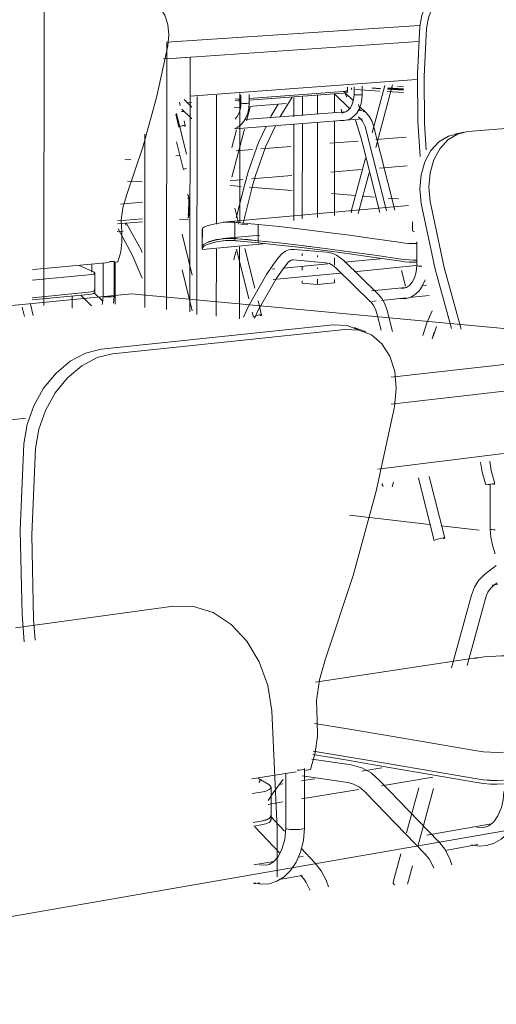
# Model space of a CAD drawing. Header units: metres. Extents: x -32 to 90, y -28 to 32.
# Tile 67 of 148: x 90.06281 to 90.06464, y 1.77156 to 1.77533. Entities that reach past the tile are written whole.
import ezdxf

# ---------------------------------------------------------------- set-up
doc = ezdxf.new("R2010")
doc.units = ezdxf.units.M
doc.linetypes.add('IMPORT-HIDDEN _4_', pattern=[0.005, 0.003333, -0.001667])
for name, color, linetype, lineweight in [('A-WALL', 113, 'Continuous', 18), ('ARQ-ALV-MEDIA', 250, 'Continuous', 9), ('ARQ-PISO-DESN', 250, 'Continuous', 9), ('ARQ-PROJECAO', 250, 'IMPORT-HIDDEN _4_', 9), ('ESQUADRIAS', 250, 'Continuous', 25), ('I-FURN', 30, 'Continuous', 18)]:
    doc.layers.add(name, color=color, linetype=linetype, lineweight=lineweight)

msp = doc.modelspace()

# ---------------------------------------------------------------- linework, layer by layer
at = {"layer": 'A-WALL', "lineweight": 9}
msp.add_line((90.0629174, 1.7849564), (90.0629042, 1.7742333), dxfattribs=at)
at = {"layer": 'ARQ-ALV-MEDIA'}
for p, q in [((90.0642797, 1.7750695), (90.064257, 1.775071)), ((90.06419, 1.7750528), (90.0640962, 1.775059)), ((90.0642807, 1.7750467), (90.0642175, 1.7750509))]:
    msp.add_line(p, q, dxfattribs=at)
at = {"layer": 'ARQ-PISO-DESN'}
for p, q in [((90.0637348, 1.7748317), (90.0638488, 1.7748409)), ((90.0639987, 1.7748531), (90.0641074, 1.7748619)), ((90.0641738, 1.7748673), (90.06429, 1.7748767)), ((90.06341, 1.7748053), (90.0634231, 1.7748064)), ((90.0636402, 1.774824), (90.0637027, 1.7748291)), ((90.063215, 1.7747895), (90.063237, 1.7747913)), ((90.0634234, 1.7745633), (90.0634579, 1.7745604)), ((90.063658, 1.7745437), (90.0636846, 1.7745415))]:
    msp.add_line(p, q, dxfattribs=at)
at = {"layer": 'ARQ-PROJECAO', "linetype": 'Continuous'}
for p, q in [((90.0641879, 1.7747585), (90.0642937, 1.7747675)), ((90.0636986, 1.774717), (90.0638525, 1.77473)), ((90.0640023, 1.7747427), (90.0641184, 1.7747526)), ((90.0636172, 1.7747101), (90.0636661, 1.7747142)), ((90.063659, 1.7746882), (90.0636178, 1.7746915)), ((90.0638544, 1.7746728), (90.0636906, 1.7746857)), ((90.064095, 1.7746537), (90.064005, 1.7746609)), ((90.064169, 1.7746479), (90.0641223, 1.7746516)), ((90.0642606, 1.7746406), (90.0642213, 1.7746437)), ((90.0643798, 1.7733966), (90.0640742, 1.7734321)), ((90.0645698, 1.7733745), (90.0644239, 1.7733914))]:
    msp.add_line(p, q, dxfattribs=at)
at = {"layer": 'ESQUADRIAS', "color": 10}
for p, q in [((90.0641921, 1.7750617), (90.0641607, 1.7750638)), ((90.0642803, 1.7750559), (90.0642196, 1.7750599)), ((90.0642801, 1.7750604), (90.0642207, 1.7750644))]:
    msp.add_line(p, q, dxfattribs=at)
at = {"layer": 'I-FURN', "lineweight": 9}
for p, q in [((90.0633754, 1.7752396), (90.0643395, 1.7753039)), ((90.0643358, 1.7752424), (90.0633753, 1.7751764)), ((90.0633753, 1.7751764), (90.0633754, 1.7752396)), ((90.0633753, 1.7751764), (90.0634637, 1.7751825)), ((90.0634637, 1.7751825), (90.0634626, 1.7742093)), ((90.0633627, 1.7751772), (90.0633753, 1.7751764)), ((90.0633753, 1.7751764), (90.0633627, 1.7751772)), ((90.0633753, 1.7751764), (90.0633742, 1.7742182)), ((90.0643294, 1.7750973), (90.0634634, 1.7750335)), ((90.0640659, 1.7750673), (90.0640659, 1.7750555)), ((90.0640911, 1.7750394), (90.0640911, 1.7750693)), ((90.0641227, 1.7750716), (90.0641227, 1.7750395)), ((90.0641602, 1.7748936), (90.0642082, 1.7750738)), ((90.0642378, 1.7750761), (90.0641744, 1.7748377)), ((90.0634898, 1.7741988), (90.0634907, 1.7750315)), ((90.0635652, 1.7750372), (90.0635647, 1.7745435)), ((90.0636542, 1.7750438), (90.0636537, 1.7745522)), ((90.0636583, 1.7750069), (90.0636583, 1.7750372)), ((90.0636899, 1.7750243), (90.0640493, 1.7750511)), ((90.0640493, 1.7750446), (90.06369, 1.7750177)), ((90.0636905, 1.7750396), (90.0636904, 1.775007)), ((90.0638543, 1.7750293), (90.0638071, 1.7749529)), ((90.0638936, 1.7749594), (90.0638937, 1.7750319)), ((90.0639516, 1.7750364), (90.0639516, 1.774964)), ((90.0640748, 1.7749855), (90.0640161, 1.7750418)), ((90.0640167, 1.775039), (90.0640167, 1.7749691)), ((90.0640573, 1.7750517), (90.0640493, 1.7750508)), ((90.0640549, 1.7750493), (90.0640637, 1.7750291)), ((90.0640628, 1.7750531), (90.0640573, 1.7750517)), ((90.0640577, 1.7750455), (90.0640879, 1.7750165)), ((90.0640655, 1.7750547), (90.0640628, 1.7750531)), ((90.0640659, 1.7750557), (90.0640659, 1.7750493)), ((90.0640797, 1.7750652), (90.0640832, 1.7750573)), ((90.0641059, 1.7750381), (90.0641019, 1.7750382)), ((90.06411, 1.7750381), (90.0641059, 1.7750381)), ((90.0641139, 1.7750383), (90.06411, 1.7750381)), ((90.0641173, 1.7750385), (90.0641139, 1.7750383)), ((90.0634235, 1.7750102), (90.0634266, 1.7749976)), ((90.0634411, 1.7750205), (90.0634712, 1.7749911)), ((90.0634519, 1.7750075), (90.0634695, 1.7750088)), ((90.0636547, 1.7749915), (90.0636331, 1.7749898)), ((90.0636485, 1.7750222), (90.0636362, 1.7750227)), ((90.0636586, 1.7750221), (90.0636485, 1.7750222)), ((90.0636582, 1.7750068), (90.0636582, 1.7750069)), ((90.0636691, 1.7750056), (90.0636653, 1.7750058)), ((90.0636732, 1.7750056), (90.0636691, 1.7750056)), ((90.0636774, 1.7750056), (90.0636732, 1.7750056)), ((90.0636813, 1.7750057), (90.0636774, 1.7750056)), ((90.0636939, 1.7749916), (90.0636802, 1.7749395)), ((90.0636848, 1.775006), (90.0636813, 1.7750057)), ((90.063831, 1.7750048), (90.063687, 1.7749939)), ((90.0638611, 1.7749545), (90.0638611, 1.7750272)), ((90.0641077, 1.7750013), (90.0641146, 1.7749803)), ((90.0641134, 1.7749921), (90.0641388, 1.7749678)), ((90.0634212, 1.7749145), (90.0634092, 1.7749642)), ((90.0634125, 1.7749666), (90.0634509, 1.7748119)), ((90.0634395, 1.7749752), (90.0634307, 1.7749745)), ((90.0634712, 1.7749461), (90.0634322, 1.7749842)), ((90.0636732, 1.7749435), (90.064058, 1.7749732)), ((90.0640462, 1.7749671), (90.064042, 1.7749841)), ((90.0640515, 1.7749711), (90.0640444, 1.7749715)), ((90.0641054, 1.7749769), (90.0641213, 1.7749781)), ((90.0641167, 1.7749454), (90.0641077, 1.774954)), ((90.0634408, 1.774939), (90.0634451, 1.7749212)), ((90.0641234, 1.774947), (90.0636351, 1.7749088)), ((90.0638607, 1.7745586), (90.063861, 1.7749233)), ((90.0638932, 1.7745643), (90.0638936, 1.7749282)), ((90.0639515, 1.7749332), (90.0639512, 1.7745697)), ((90.0640166, 1.7749382), (90.0640163, 1.7745771)), ((90.0640536, 1.7749399), (90.0640375, 1.7749409)), ((90.064165, 1.7749203), (90.0642471, 1.7745975)), ((90.0648455, 1.7749235), (90.0645265, 1.7748977)), ((90.0632907, 1.7742261), (90.0632915, 1.7748879)), ((90.0636719, 1.7749076), (90.0636235, 1.7747231)), ((90.0636237, 1.7748369), (90.0636416, 1.7749052)), ((90.0642151, 1.7745949), (90.0641344, 1.7749123)), ((90.0644763, 1.7748882), (90.0645105, 1.7748955)), ((90.0634385, 1.7747521), (90.0634119, 1.7748589)), ((90.0641892, 1.7745889), (90.0641252, 1.7748475)), ((90.06408, 1.7745921), (90.0641344, 1.7747967)), ((90.0641484, 1.7747401), (90.0641072, 1.7745854)), ((90.0632588, 1.7747068), (90.0632251, 1.7747083)), ((90.0632588, 1.7747068), (90.0632808, 1.7747054)), ((90.0636402, 1.7745683), (90.0636731, 1.774697)), ((90.0637032, 1.77469), (90.0636657, 1.7745434)), ((90.0631985, 1.7746207), (90.0632826, 1.774628)), ((90.063454, 1.7746429), (90.0634586, 1.7746433)), ((90.0634585, 1.77458), (90.0634586, 1.7746433)), ((90.0634592, 1.7746463), (90.0634591, 1.7745833)), ((90.0635907, 1.7745511), (90.0642994, 1.774615)), ((90.063454, 1.7745802), (90.0634573, 1.7745805)), ((90.0634573, 1.7745805), (90.0634585, 1.774584)), ((90.0634573, 1.7745692), (90.0634573, 1.7745805)), ((90.0634582, 1.77458), (90.0634573, 1.7745692)), ((90.0634587, 1.7745831), (90.0634585, 1.77458)), ((90.0634591, 1.7745872), (90.0634591, 1.7745763)), ((90.0636354, 1.7746057), (90.0636509, 1.7745438)), ((90.0631865, 1.7745451), (90.0632826, 1.7745536)), ((90.0631869, 1.7745565), (90.0632826, 1.774565)), ((90.063454, 1.7745689), (90.0634573, 1.7745692)), ((90.0636351, 1.7745512), (90.0636351, 1.774489)), ((90.0637239, 1.7744809), (90.0637239, 1.7745433)), ((90.064315, 1.774518), (90.0643142, 1.7745534)), ((90.0632075, 1.7745176), (90.063185, 1.7745156)), ((90.0634332, 1.7745057), (90.063472, 1.7743492)), ((90.0635107, 1.7744649), (90.0635107, 1.7745232)), ((90.0635108, 1.774459), (90.0635109, 1.7745249)), ((90.0635894, 1.7744888), (90.0637307, 1.7745019)), ((90.064315, 1.774518), (90.0643226, 1.7745152)), ((90.063744, 1.7744693), (90.0635119, 1.7744477)), ((90.0635178, 1.7744679), (90.0635121, 1.7744628)), ((90.0635331, 1.774475), (90.0635196, 1.774469)), ((90.0635331, 1.774477), (90.0635654, 1.774485)), ((90.0635654, 1.7744841), (90.0635331, 1.774475)), ((90.0635655, 1.774485), (90.0635995, 1.774489)), ((90.0635995, 1.7744888), (90.0635655, 1.7744841)), ((90.0635996, 1.774489), (90.0636351, 1.7744889)), ((90.0636351, 1.774489), (90.0636267, 1.7744894)), ((90.0636351, 1.7744889), (90.0636351, 1.7744812)), ((90.0637239, 1.7744731), (90.0637239, 1.7744808)), ((90.0637239, 1.7744808), (90.063805, 1.7744723)), ((90.063805, 1.7744723), (90.0638905, 1.7744624)), ((90.0643308, 1.7743857), (90.0643309, 1.7744768)), ((90.0635108, 1.7744516), (90.0635108, 1.774463)), ((90.0635646, 1.774449), (90.0635643, 1.7741918)), ((90.0636391, 1.7744392), (90.0636311, 1.7744079)), ((90.0636886, 1.7742587), (90.0636414, 1.7744479)), ((90.0636536, 1.7744573), (90.0636533, 1.7741828)), ((90.063674, 1.774451), (90.0637119, 1.7742993)), ((90.0638622, 1.7744475), (90.0638512, 1.7744474)), ((90.0638622, 1.7744475), (90.0639869, 1.7744368)), ((90.0638905, 1.7744624), (90.0639802, 1.7744511)), ((90.0639261, 1.774458), (90.0638905, 1.7744624)), ((90.0638931, 1.7744234), (90.0638931, 1.7744319)), ((90.0628643, 1.7743702), (90.0631545, 1.7743974)), ((90.0630885, 1.7743891), (90.0630884, 1.7743606)), ((90.0631312, 1.7742681), (90.0631313, 1.7743952)), ((90.0631742, 1.7744031), (90.063174, 1.7742685)), ((90.063174, 1.7743992), (90.0631877, 1.7744005)), ((90.0631778, 1.7743975), (90.0631776, 1.774238)), ((90.063781, 1.7743875), (90.0638018, 1.7744167)), ((90.0638349, 1.774394), (90.0638141, 1.7743647)), ((90.063822, 1.7743763), (90.0639911, 1.7743926)), ((90.0638579, 1.7744074), (90.0638544, 1.7744074)), ((90.0639826, 1.7743965), (90.0638579, 1.7744074)), ((90.063951, 1.7744247), (90.063951, 1.7744183)), ((90.0640161, 1.7744155), (90.0640161, 1.7743879)), ((90.0640517, 1.774405), (90.0641836, 1.774276)), ((90.0640543, 1.7743987), (90.0641908, 1.7744119)), ((90.0641708, 1.774425), (90.0642712, 1.7744103)), ((90.0642712, 1.7744103), (90.0642858, 1.7744085)), ((90.0642858, 1.7744085), (90.0643014, 1.7744073)), ((90.0643014, 1.7744073), (90.064317, 1.7744067)), ((90.064317, 1.7744067), (90.0643312, 1.7744067)), ((90.0643312, 1.7744064), (90.064317, 1.7744064)), ((90.062861, 1.7743699), (90.0628643, 1.7743702)), ((90.0630992, 1.7743578), (90.0630991, 1.7742918)), ((90.063472, 1.7742129), (90.0634332, 1.7743698)), ((90.0637784, 1.774372), (90.0637882, 1.774373)), ((90.0640387, 1.7743573), (90.0637817, 1.7743321)), ((90.063893, 1.7743678), (90.0638931, 1.7743829)), ((90.063951, 1.7743775), (90.063951, 1.7743736)), ((90.0641545, 1.7742469), (90.0640227, 1.774376)), ((90.0643278, 1.7743856), (90.0640911, 1.7743624)), ((90.0642884, 1.7743066), (90.0642731, 1.774367)), ((90.0643449, 1.7743837), (90.0643401, 1.7743839)), ((90.0643501, 1.7743837), (90.0643449, 1.7743837)), ((90.0628604, 1.7743294), (90.063075, 1.7743499)), ((90.063893, 1.7743185), (90.063893, 1.774328)), ((90.0639509, 1.7743133), (90.063893, 1.7743185)), ((90.0639509, 1.774334), (90.0639509, 1.7743133)), ((90.064016, 1.7743198), (90.0639509, 1.7743133)), ((90.064016, 1.7743325), (90.064016, 1.7743198)), ((90.0632401, 1.774278), (90.059312, 1.7738929)), ((90.0628603, 1.7742631), (90.0630749, 1.774284)), ((90.0630749, 1.7742753), (90.0628603, 1.7742543)), ((90.0630862, 1.7742853), (90.0630749, 1.7742837)), ((90.0630941, 1.7742874), (90.0630862, 1.7742853)), ((90.0630972, 1.7742822), (90.0631285, 1.7742506)), ((90.0630991, 1.7742921), (90.0630991, 1.7742834)), ((90.064764, 1.7741364), (90.0632401, 1.774278)), ((90.0641584, 1.7742894), (90.0642878, 1.7743025)), ((90.064281, 1.774299), (90.0642702, 1.7742996)), ((90.0643512, 1.7743088), (90.0643675, 1.7743105)), ((90.062854, 1.7742379), (90.0628645, 1.7741949)), ((90.0630131, 1.7742232), (90.0630131, 1.774267)), ((90.0630865, 1.7742324), (90.0630474, 1.774272)), ((90.0631451, 1.774266), (90.0631402, 1.7742662)), ((90.0631506, 1.774266), (90.0631451, 1.774266)), ((90.0631562, 1.774266), (90.0631506, 1.774266)), ((90.0631615, 1.7742663), (90.0631562, 1.774266)), ((90.0631662, 1.7742666), (90.0631615, 1.7742663)), ((90.06317, 1.7742671), (90.0631662, 1.7742666)), ((90.063174, 1.7742685), (90.0631717, 1.7742415)), ((90.0637241, 1.7742505), (90.0637375, 1.7741968)), ((90.0641762, 1.7742504), (90.0641619, 1.774249)), ((90.0642907, 1.7742621), (90.0641966, 1.7742525)), ((90.0642847, 1.7742587), (90.0642604, 1.7742601)), ((90.0643783, 1.7742711), (90.0643021, 1.7742633)), ((90.0628308, 1.7741915), (90.0628223, 1.7742266)), ((90.0637061, 1.7741886), (90.0637015, 1.7742071)), ((90.0641942, 1.7741385), (90.0641779, 1.774203)), ((90.0642176, 1.7742136), (90.0642377, 1.7741343)), ((90.063574, 1.7741131), (90.0640116, 1.7741589)), ((90.0640559, 1.774142), (90.0636184, 1.7740959)), ((90.0640915, 1.7741489), (90.0641358, 1.774132)), ((90.0643902, 1.7741055), (90.0643973, 1.7741318)), ((90.0643937, 1.7741149), (90.0644058, 1.774153)), ((90.0631234, 1.774066), (90.063574, 1.7741131)), ((90.0636184, 1.7740959), (90.0631677, 1.7740484)), ((90.0642333, 1.773959), (90.064699, 1.7740112)), ((90.064676, 1.7739067), (90.0642336, 1.7738555)), ((90.061409, 1.7736421), (90.0628347, 1.773802)), ((90.0646626, 1.773667), (90.0641824, 1.7736075)), ((90.064398, 1.7733336), (90.064337, 1.7735743)), ((90.0643784, 1.7735795), (90.064438, 1.7733444)), ((90.0641992, 1.7735487), (90.0642001, 1.7735523)), ((90.0642417, 1.7735577), (90.064237, 1.7735396)), ((90.0645947, 1.7735472), (90.0646292, 1.7735531)), ((90.0646106, 1.7735492), (90.0645947, 1.7735472)), ((90.0646119, 1.7733784), (90.0646121, 1.7735498)), ((90.0646118, 1.7733783), (90.0646119, 1.7733785)), ((90.0646304, 1.7733759), (90.0646247, 1.773376)), ((90.0645901, 1.7732055), (90.0646347, 1.7732391)), ((90.0646396, 1.7731669), (90.0646198, 1.7731641)), ((90.0646382, 1.7731729), (90.0646229, 1.7731614)), ((90.0644641, 1.7728476), (90.0645401, 1.7731264)), ((90.0645937, 1.7731129), (90.0645237, 1.7728569)), ((90.0634007, 1.773084), (90.0627959, 1.7730005)), ((90.0639433, 1.7727938), (90.0645654, 1.7728873)), ((90.063935, 1.7725301), (90.0640662, 1.7725083)), ((90.0639468, 1.7725282), (90.063935, 1.7725301)), ((90.0640662, 1.7725083), (90.064225, 1.7724816)), ((90.0639294, 1.7724996), (90.0640802, 1.7724777)), ((90.064225, 1.7724816), (90.0643902, 1.7724533)), ((90.0637004, 1.7724234), (90.0638701, 1.7724509)), ((90.06383, 1.7722352), (90.0638303, 1.7724441)), ((90.0640679, 1.7724094), (90.0638924, 1.7724353)), ((90.0639, 1.7724557), (90.0639246, 1.7724597)), ((90.063902, 1.7724629), (90.0639017, 1.7722366)), ((90.064121, 1.7724536), (90.0641975, 1.7724661)), ((90.0643902, 1.7724533), (90.0645611, 1.7724239)), ((90.0645611, 1.7724234), (90.0643902, 1.772453)), ((90.0658004, 1.7724228), (90.0594499, 1.7713193)), ((90.0637655, 1.7724017), (90.0637255, 1.7724252)), ((90.06373, 1.7724142), (90.063727, 1.7724096)), ((90.0637298, 1.772414), (90.0637338, 1.7724195)), ((90.0638196, 1.7724215), (90.0637844, 1.7723743)), ((90.0638049, 1.7724022), (90.0638186, 1.7724044)), ((90.0638898, 1.772416), (90.0639414, 1.7724244)), ((90.0641887, 1.772418), (90.0644141, 1.7721849)), ((90.0643922, 1.7724303), (90.0641954, 1.7723978)), ((90.064586, 1.7724199), (90.0645611, 1.7724234)), ((90.0646124, 1.7724178), (90.064586, 1.7724199)), ((90.0646389, 1.7724172), (90.0646124, 1.7724178)), ((90.0637012, 1.7723676), (90.0637356, 1.7723733)), ((90.0637846, 1.7723744), (90.063763, 1.7723412)), ((90.063774, 1.7723919), (90.0637739, 1.7722811)), ((90.0641096, 1.7723836), (90.0638899, 1.7723474)), ((90.0643632, 1.772136), (90.064138, 1.7723695)), ((90.0642922, 1.7722177), (90.0643392, 1.77239)), ((90.0643952, 1.7723864), (90.0643363, 1.7721709)), ((90.0638192, 1.7723357), (90.0637626, 1.7723263)), ((90.06377, 1.772283), (90.0638257, 1.7722244)), ((90.063773, 1.7722835), (90.0637732, 1.7722783)), ((90.0637739, 1.7722816), (90.0637738, 1.772267)), ((90.0637057, 1.7722576), (90.0637355, 1.7722626)), ((90.0637355, 1.772262), (90.0637058, 1.7722571)), ((90.0637355, 1.7722479), (90.0637063, 1.772243)), ((90.0637539, 1.7722662), (90.0637355, 1.772262)), ((90.0637667, 1.7722716), (90.0637539, 1.7722662)), ((90.0643697, 1.772209), (90.0646168, 1.7722517)), ((90.0638066, 1.7721403), (90.063711, 1.7722411)), ((90.0639016, 1.7722365), (90.0639016, 1.7722365)), ((90.064588, 1.7722375), (90.0645612, 1.7722388)), ((90.0645647, 1.7721726), (90.064439, 1.7721506)), ((90.0638882, 1.7721587), (90.0639415, 1.7721026)), ((90.0642406, 1.7720287), (90.0642704, 1.7721378)), ((90.0637083, 1.7720949), (90.0637843, 1.772108)), ((90.0637557, 1.7720936), (90.0637296, 1.772095)), ((90.0638778, 1.7721241), (90.0638963, 1.7721273)), ((90.0638926, 1.772055), (90.0638045, 1.7720396)), ((90.0638891, 1.7720532), (90.0638865, 1.772056)), ((90.0643145, 1.7720913), (90.0642953, 1.7720209)), ((90.0637309, 1.7720267), (90.0637072, 1.7720225))]:
    msp.add_line(p, q, dxfattribs=at)
for points in [[(90.0643432, 1.7753014, 0), (90.0643501, 1.7753419, 0), (90.064364, 1.7753814, 0), (90.0643841, 1.7754176, 0), (90.0644092, 1.7754485, 0), (90.064438, 1.7754725, 0), (90.0644689, 1.7754882, 0), (90.0645001, 1.7754947, 0)], [(90.0645257, 1.7754861, 0), (90.0644944, 1.7754796, 0), (90.0644635, 1.7754639, 0), (90.0644347, 1.7754399, 0), (90.0644096, 1.7754089, 0), (90.0643895, 1.7753727, 0), (90.0643756, 1.7753332, 0), (90.0643687, 1.7752926, 0)], [(90.0633786, 1.7752262, 0), (90.0633825, 1.7752679, 0), (90.0633785, 1.7753076, 0), (90.0633669, 1.775343, 0), (90.0633482, 1.7753723, 0), (90.0633234, 1.7753938, 0), (90.0632939, 1.7754064, 0), (90.0632613, 1.7754092, 0)], [(90.0643438, 1.7748032, 0), (90.0643352, 1.7749373, 0), (90.0643336, 1.7751177, 0), (90.0643432, 1.7753014, 0)], [(90.0643687, 1.7752926, 0), (90.0643591, 1.7751088, 0), (90.0643606, 1.7749283, 0), (90.0643664, 1.7748279, 0)], [(90.0632208, 1.7746538, 0), (90.0632845, 1.7748427, 0), (90.0633372, 1.7750338, 0), (90.0633786, 1.7752262, 0)], [(90.0640493, 1.7750511, 0), (90.0640573, 1.775052, 0), (90.0640628, 1.7750533, 0), (90.0640655, 1.7750549, 0), (90.0640657, 1.7750557, 0)], [(90.064063, 1.7750518, 0), (90.0640652, 1.7750503, 0), (90.0640655, 1.7750485, 0), (90.0640628, 1.7750468, 0), (90.0640573, 1.7750455, 0), (90.0640493, 1.7750446, 0)], [(90.0640515, 1.7749711, 0), (90.0640602, 1.7749734, 0), (90.064069, 1.7749793, 0), (90.0640772, 1.7749889, 0), (90.0640841, 1.7750022, 0), (90.0640889, 1.7750187, 0), (90.0640905, 1.7750291, 0), (90.0640911, 1.7750394, 0)], [(90.0640536, 1.7749399, 0), (90.0640667, 1.7749426, 0), (90.0640792, 1.7749482, 0), (90.0640907, 1.7749569, 0), (90.0641011, 1.7749686, 0), (90.06411, 1.7749833, 0), (90.0641169, 1.7750007, 0), (90.0641212, 1.7750201, 0), (90.0641227, 1.7750395, 0)], [(90.064091, 1.7750393, 0), (90.064091, 1.7750394, 0), (90.064091, 1.7750394, 0)], [(90.0640981, 1.7750383, 0), (90.064095, 1.7750385, 0), (90.0640927, 1.7750388, 0), (90.0640913, 1.7750391, 0)], [(90.0641019, 1.7750382, 0), (90.0640981, 1.7750383, 0), (90.0640981, 1.7750383, 0)], [(90.0641225, 1.7750393, 0), (90.0641218, 1.775039, 0), (90.06412, 1.7750387, 0), (90.0641173, 1.7750385, 0)], [(90.0636352, 1.7749092, 0), (90.0636467, 1.7749144, 0), (90.0636584, 1.7749232, 0), (90.0636688, 1.7749351, 0), (90.0636777, 1.77495, 0), (90.0636847, 1.7749678, 0), (90.0636889, 1.7749875, 0), (90.0636904, 1.775007, 0)], [(90.0636585, 1.7750158, 0), (90.0636485, 1.7750159, 0), (90.0636361, 1.7750164, 0)], [(90.0636362, 1.775023, 0), (90.0636485, 1.7750224, 0), (90.0636586, 1.7750223, 0)], [(90.0636363, 1.774946, 0), (90.0636446, 1.7749559, 0), (90.0636515, 1.7749696, 0), (90.0636563, 1.7749865, 0), (90.0636578, 1.7749968, 0), (90.0636583, 1.7750069, 0)], [(90.0636653, 1.7750058, 0), (90.0636622, 1.775006, 0), (90.0636598, 1.7750063, 0), (90.0636585, 1.7750066, 0)], [(90.0636903, 1.7750069, 0), (90.0636895, 1.7750065, 0), (90.0636876, 1.7750062, 0), (90.0636848, 1.775006, 0)], [(90.0638013, 1.7750023, 0), (90.0637739, 1.7749581, 0), (90.0637698, 1.7749496, 0)], [(90.0641249, 1.7749773, 0), (90.0641275, 1.7749756, 0), (90.0641296, 1.774973, 0)], [(90.064165, 1.7749203, 0), (90.0641586, 1.7749388, 0), (90.0641498, 1.7749547, 0), (90.0641388, 1.7749678, 0)], [(90.0634407, 1.7749212, 0), (90.063438, 1.7749209, 0), (90.063435, 1.7749203, 0), (90.0634319, 1.7749196, 0), (90.0634288, 1.7749187, 0), (90.0634261, 1.7749178, 0), (90.0634238, 1.7749168, 0), (90.0634238, 1.7749168, 0)], [(90.0634451, 1.7749206, 0), (90.0634444, 1.7749211, 0), (90.0634429, 1.7749213, 0), (90.0634407, 1.7749212, 0)], [(90.0634425, 1.7749182, 0), (90.0634442, 1.7749192, 0), (90.0634451, 1.77492, 0), (90.0634451, 1.77492, 0)], [(90.0637546, 1.7749174, 0), (90.0637256, 1.7748565, 0), (90.0636859, 1.7747437, 0), (90.0636731, 1.774697, 0)], [(90.0637901, 1.7749202, 0), (90.0637531, 1.7748418, 0), (90.0637142, 1.7747301, 0), (90.0637032, 1.77469, 0)], [(90.0640965, 1.774942, 0), (90.0641176, 1.774877, 0), (90.0641252, 1.7748475, 0)], [(90.0641344, 1.7749123, 0), (90.064132, 1.7749204, 0), (90.0641289, 1.7749279, 0), (90.064123, 1.774938, 0), (90.0641167, 1.7749454, 0)], [(90.0643483, 1.774623, 0), (90.0643431, 1.7746785, 0), (90.0643478, 1.7747327, 0), (90.0643621, 1.7747825, 0), (90.0643852, 1.7748252, 0), (90.0644158, 1.7748585, 0), (90.0644521, 1.7748807, 0), (90.0644923, 1.7748904, 0)], [(90.0645265, 1.7748977, 0), (90.0644863, 1.7748879, 0), (90.06445, 1.7748658, 0), (90.0644194, 1.7748324, 0), (90.0643963, 1.7747897, 0), (90.064382, 1.7747398, 0), (90.0643773, 1.7746856, 0), (90.0643825, 1.7746301, 0)], [(90.0634498, 1.7747577, 0), (90.0634466, 1.7747567, 0), (90.0634436, 1.7747556, 0), (90.0634412, 1.7747545, 0)], [(90.0632024, 1.7745132, 0), (90.063201, 1.7745591, 0), (90.0632072, 1.7746066, 0), (90.0632208, 1.7746538, 0)], [(90.0634586, 1.7746433, 0), (90.0634573, 1.7746526, 0), (90.0634546, 1.7746572, 0)], [(90.0644631, 1.7741459, 0), (90.0644018, 1.7743719, 0), (90.0643483, 1.774623, 0)], [(90.0643825, 1.7746301, 0), (90.0644361, 1.7743787, 0), (90.0645005, 1.7741426, 0)], [(90.0640831, 1.7745878, 0), (90.0640811, 1.7745893, 0), (90.0640801, 1.7745908, 0), (90.0640799, 1.7745921, 0), (90.0640799, 1.7745921, 0)], [(90.0632166, 1.7745447, 0), (90.0632178, 1.7745401, 0), (90.0632178, 1.7745401, 0)], [(90.0632206, 1.7745471, 0), (90.0632763, 1.7744458, 0), (90.0632806, 1.7744358, 0)], [(90.0635107, 1.7745232, 0), (90.0635121, 1.7745283, 0), (90.0635197, 1.7745338, 0), (90.0635331, 1.7745391, 0)], [(90.0635331, 1.7745391, 0), (90.0635656, 1.7745472, 0), (90.0635996, 1.7745512, 0), (90.0636351, 1.7745512, 0)], [(90.0636448, 1.7745506, 0), (90.0636399, 1.774551, 0), (90.0636351, 1.7745512, 0)], [(90.0637239, 1.7745433, 0), (90.0636843, 1.7745472, 0), (90.0636448, 1.7745506, 0)], [(90.0637239, 1.7745433, 0), (90.0638051, 1.7745349, 0), (90.0638906, 1.7745251, 0), (90.0639802, 1.774514, 0), (90.0640738, 1.7745016, 0), (90.0641709, 1.7744881, 0), (90.0642712, 1.7744735, 0)], [(90.0631877, 1.7744005, 0), (90.0631986, 1.7744384, 0), (90.0632036, 1.7744765, 0), (90.0632024, 1.7745132, 0)], [(90.0631885, 1.7745261, 0), (90.0632428, 1.7744272, 0), (90.0632806, 1.7743372, 0)], [(90.063533, 1.7744675, 0), (90.0635183, 1.7744608, 0), (90.0635111, 1.7744539, 0), (90.0635119, 1.7744477, 0)], [(90.0636351, 1.7744812, 0), (90.0635995, 1.7744811, 0), (90.0635654, 1.7744765, 0), (90.063533, 1.7744675, 0)], [(90.0636351, 1.774489, 0), (90.0636399, 1.7744887, 0), (90.0636448, 1.7744884, 0)], [(90.0636447, 1.7744883, 0), (90.0636399, 1.7744887, 0), (90.0636351, 1.7744889, 0)], [(90.0636351, 1.7744812, 0), (90.0636395, 1.7744809, 0), (90.063644, 1.7744806, 0)], [(90.063644, 1.7744806, 0), (90.0636839, 1.7744771, 0), (90.0637239, 1.7744731, 0)], [(90.0637239, 1.7744808, 0), (90.0636843, 1.7744848, 0), (90.0636447, 1.7744883, 0)], [(90.0636448, 1.7744884, 0), (90.0636843, 1.7744849, 0), (90.0637239, 1.7744809, 0)], [(90.0638905, 1.7744624, 0), (90.063805, 1.7744723, 0), (90.0637239, 1.7744809, 0)], [(90.0642712, 1.774402, 0), (90.0641708, 1.7744168, 0), (90.0640737, 1.7744305, 0), (90.0639802, 1.7744431, 0), (90.0638905, 1.7744544, 0), (90.063805, 1.7744644, 0), (90.0637239, 1.7744731, 0)], [(90.0642712, 1.7744735, 0), (90.0642858, 1.7744717, 0), (90.0643014, 1.7744704, 0), (90.064317, 1.7744698, 0), (90.064331, 1.7744699, 0)], [(90.0638018, 1.7744167, 0), (90.0638145, 1.7744309, 0), (90.0638287, 1.7744407, 0), (90.0638408, 1.7744455, 0), (90.0638512, 1.7744474, 0)], [(90.0639802, 1.7744511, 0), (90.0640737, 1.7744386, 0), (90.0640737, 1.7744386, 0)], [(90.0639869, 1.7744368, 0), (90.0640058, 1.7744331, 0), (90.0640242, 1.7744254, 0), (90.0640517, 1.774405, 0)], [(90.0640737, 1.7744386, 0), (90.0641708, 1.774425, 0), (90.0641708, 1.774425, 0)], [(90.0631563, 1.7744008, 0), (90.0631617, 1.774401, 0), (90.0631664, 1.7744014, 0)], [(90.0631664, 1.7744014, 0), (90.0631701, 1.7744018, 0), (90.0631727, 1.7744023, 0)], [(90.0638349, 1.774394, 0), (90.0638392, 1.7743991, 0), (90.0638436, 1.774403, 0), (90.0638502, 1.7744065, 0), (90.0638544, 1.7744074, 0)], [(90.0639826, 1.7743965, 0), (90.0639969, 1.7743932, 0), (90.0640101, 1.7743863, 0), (90.0640227, 1.774376, 0)], [(90.0643311, 1.7743984, 0), (90.064317, 1.7743983, 0), (90.0643014, 1.7743989, 0), (90.0642858, 1.7744002, 0), (90.0642712, 1.774402, 0)], [(90.0630945, 1.7743619, 0), (90.0630484, 1.7743826, 0), (90.0630396, 1.774386, 0)], [(90.063075, 1.7743499, 0), (90.0630863, 1.7743514, 0), (90.0630942, 1.7743535, 0), (90.0630983, 1.7743561, 0), (90.0630984, 1.774359, 0), (90.0630945, 1.7743619, 0)], [(90.0636686, 1.7741882, 0), (90.0636861, 1.7742287, 0), (90.0637565, 1.7743516, 0), (90.063781, 1.7743875, 0)], [(90.0637106, 1.7741841, 0), (90.063724, 1.7742149, 0), (90.0637935, 1.7743349, 0), (90.0638141, 1.7743647, 0)], [(90.0643308, 1.7743857, 0), (90.0643285, 1.7743613, 0), (90.0643224, 1.7743395, 0), (90.0643134, 1.7743219, 0), (90.0643027, 1.7743094, 0), (90.0642916, 1.774302, 0), (90.064281, 1.774299, 0)], [(90.0643306, 1.7743856, 0), (90.0643307, 1.7743858, 0), (90.0643307, 1.7743858, 0)], [(90.0643401, 1.7743839, 0), (90.064336, 1.7743843, 0), (90.0643329, 1.7743847, 0), (90.0643311, 1.7743852, 0), (90.0643306, 1.7743856, 0)], [(90.0643625, 1.7743314, 0), (90.0643533, 1.7743099, 0), (90.0643408, 1.774291, 0), (90.0643263, 1.7742764, 0), (90.0643103, 1.7742662, 0), (90.0642966, 1.7742609, 0), (90.0642847, 1.7742587, 0)], [(90.0630749, 1.774284, 0), (90.0630862, 1.7742856, 0), (90.0630941, 1.7742878, 0), (90.0630982, 1.7742904, 0), (90.0630983, 1.7742933, 0)], [(90.0630982, 1.7742817, 0), (90.0630941, 1.774279, 0), (90.0630862, 1.7742769, 0), (90.0630749, 1.7742753, 0)], [(90.0641836, 1.774276, 0), (90.064197, 1.77426, 0), (90.0642083, 1.7742401, 0), (90.0642176, 1.7742136, 0)], [(90.0631312, 1.7742681, 0), (90.0631287, 1.774242, 0), (90.0631274, 1.7742371, 0)], [(90.063131, 1.774268, 0), (90.063131, 1.7742682, 0), (90.063131, 1.7742682, 0)], [(90.0631402, 1.7742662, 0), (90.063136, 1.7742666, 0), (90.063133, 1.7742671, 0), (90.0631313, 1.7742676, 0)], [(90.0631737, 1.7742682, 0), (90.0631725, 1.7742676, 0), (90.06317, 1.7742671, 0)], [(90.0641546, 1.7742469, 0), (90.0641601, 1.7742408, 0), (90.0641653, 1.7742333, 0), (90.0641726, 1.774219, 0), (90.0641779, 1.774203, 0)], [(90.064354, 1.7741188, 0), (90.0643691, 1.7741667, 0), (90.0643895, 1.7742131, 0)], [(90.0637317, 1.7741974, 0), (90.0637282, 1.7741969, 0), (90.0637242, 1.7741962, 0), (90.0637201, 1.7741951, 0), (90.0637161, 1.774194, 0), (90.0637125, 1.7741927, 0), (90.0637095, 1.7741914, 0)], [(90.0637339, 1.7741939, 0), (90.063736, 1.7741951, 0), (90.0637372, 1.7741961, 0), (90.0637373, 1.7741969, 0), (90.0637364, 1.7741974, 0), (90.0637345, 1.7741976, 0), (90.0637317, 1.7741974, 0)], [(90.0640116, 1.7741589, 0), (90.0640651, 1.7741564, 0), (90.0641133, 1.7741375, 0)], [(90.0642458, 1.7738459, 0), (90.0642527, 1.7739155, 0), (90.0642466, 1.7739812, 0), (90.064228, 1.7740392, 0), (90.0641978, 1.7740866, 0), (90.0641575, 1.7741206, 0), (90.0641094, 1.7741395, 0), (90.0640559, 1.774142, 0)], [(90.0628285, 1.7737047, 0), (90.0628408, 1.7737781, 0), (90.0628665, 1.7738502, 0), (90.062904, 1.7739171, 0), (90.0629513, 1.7739749, 0), (90.0630057, 1.7740205, 0), (90.0630641, 1.7740514, 0), (90.0631234, 1.774066, 0)], [(90.0631677, 1.7740484, 0), (90.0631085, 1.7740338, 0), (90.06305, 1.7740028, 0), (90.0629956, 1.7739571, 0), (90.0629483, 1.7738992, 0), (90.0629108, 1.7738322, 0), (90.0628851, 1.77376, 0), (90.0628728, 1.7736865, 0)], [(90.0639813, 1.7728822, 0), (90.0640877, 1.7732014, 0), (90.064176, 1.773523, 0), (90.0642458, 1.7738459, 0)], [(90.0628289, 1.7729472, 0), (90.0628218, 1.7730527, 0), (90.0628146, 1.7733747, 0), (90.0628285, 1.7737047, 0)], [(90.0628728, 1.7736865, 0), (90.0628587, 1.773356, 0), (90.0628658, 1.7730336, 0), (90.062871, 1.7729537, 0)], [(90.0646097, 1.7736385, 0), (90.0646153, 1.773602, 0), (90.0646292, 1.7735534, 0)], [(90.0645947, 1.7735472, 0), (90.0645807, 1.773596, 0), (90.064575, 1.7736339, 0)], [(90.0642034, 1.7735422, 0), (90.0642007, 1.7735444, 0), (90.0641992, 1.7735465, 0), (90.064199, 1.7735485, 0), (90.064199, 1.7735486, 0)], [(90.0646193, 1.773551, 0), (90.0646249, 1.7735505, 0), (90.064629, 1.7735504, 0)], [(90.0646247, 1.773376, 0), (90.0646192, 1.7733764, 0), (90.064615, 1.773377, 0), (90.0646125, 1.7733777, 0), (90.0646118, 1.7733783, 0)], [(90.0646312, 1.7732836, 0), (90.06462, 1.7733167, 0), (90.0646141, 1.7733479, 0), (90.064612, 1.7733785, 0)], [(90.0644308, 1.7733447, 0), (90.0644265, 1.773344, 0), (90.0644215, 1.7733429, 0), (90.0644163, 1.7733415, 0), (90.0644112, 1.77334, 0), (90.0644065, 1.7733384, 0), (90.0644026, 1.7733369, 0), (90.0644026, 1.7733369, 0)], [(90.064433, 1.7733409, 0), (90.0644359, 1.7733424, 0), (90.0644375, 1.7733436, 0), (90.0644378, 1.7733444, 0), (90.0644367, 1.7733449, 0), (90.0644343, 1.773345, 0), (90.0644308, 1.7733447, 0)], [(90.0645402, 1.7731265, 0), (90.0645514, 1.7731566, 0), (90.0645666, 1.7731818, 0), (90.0645902, 1.7732056, 0)], [(90.0645938, 1.773113, 0), (90.064598, 1.7731257, 0), (90.0646031, 1.7731369, 0), (90.0646129, 1.7731517, 0), (90.0646231, 1.7731615, 0)], [(90.0637768, 1.7726839, 0), (90.0637609, 1.7727805, 0), (90.0637284, 1.7728708, 0), (90.063681, 1.7729501, 0), (90.0636211, 1.773014, 0), (90.0635519, 1.7730591, 0), (90.0634771, 1.7730829, 0), (90.0634007, 1.773084, 0)], [(90.0646771, 1.7728945, 0), (90.064655, 1.7728946, 0), (90.0645891, 1.77289, 0), (90.0645501, 1.772884, 0)], [(90.0639498, 1.7726477, 0), (90.0639479, 1.7727234, 0), (90.0639586, 1.7728026, 0), (90.0639813, 1.7728822, 0)], [(90.0637972, 1.7720491, 0), (90.0637967, 1.7722325, 0), (90.0637768, 1.7726839, 0)], [(90.0639246, 1.7724597, 0), (90.0639428, 1.7725235, 0), (90.0639514, 1.7725869, 0), (90.0639498, 1.7726477, 0)], [(90.0639398, 1.7726355, 0), (90.0640663, 1.7726148, 0), (90.0642251, 1.7725883, 0), (90.0643903, 1.7725604, 0), (90.0645612, 1.7725312, 0)], [(90.0645611, 1.7724097, 0), (90.0643902, 1.7724394, 0), (90.064225, 1.7724678, 0), (90.0640662, 1.7724948, 0), (90.0639333, 1.7725169, 0)], [(90.0645612, 1.7725312, 0), (90.0645861, 1.7725277, 0), (90.0646125, 1.7725256, 0), (90.064639, 1.772525, 0), (90.0646627, 1.7725259, 0)], [(90.0641888, 1.7724182, 0), (90.0641576, 1.7724454, 0), (90.064125, 1.7724645, 0), (90.0640804, 1.7724778, 0)], [(90.0638731, 1.7724566, 0), (90.063882, 1.7724573, 0), (90.0638897, 1.7724583, 0)], [(90.0638897, 1.7724583, 0), (90.0638959, 1.7724595, 0), (90.0639, 1.7724609, 0)], [(90.0637356, 1.7723733, 0), (90.063754, 1.7723774, 0), (90.0637668, 1.7723826, 0), (90.0637731, 1.7723887, 0), (90.0637726, 1.7723952, 0), (90.0637655, 1.7724017, 0)], [(90.0641381, 1.7723697, 0), (90.0641119, 1.7723919, 0), (90.0640891, 1.772404, 0), (90.0640681, 1.7724096, 0)], [(90.0645611, 1.7724239, 0), (90.064586, 1.7724204, 0), (90.0646124, 1.7724183, 0), (90.0646389, 1.7724178, 0), (90.0646627, 1.7724187, 0)], [(90.0646627, 1.7724045, 0), (90.0646389, 1.7724035, 0), (90.0646124, 1.7724041, 0), (90.064586, 1.7724062, 0), (90.0645611, 1.7724097, 0)], [(90.064588, 1.7722375, 0), (90.064607, 1.7722447, 0), (90.0646252, 1.7722597, 0), (90.0646415, 1.7722828, 0), (90.0646543, 1.7723138, 0), (90.064661, 1.7723442, 0), (90.0646634, 1.772376, 0)], [(90.0645989, 1.772169, 0), (90.0646272, 1.7721778, 0), (90.0646535, 1.7721932, 0), (90.0646774, 1.7722151, 0), (90.064698, 1.7722433, 0), (90.0647147, 1.7722778, 0), (90.0647265, 1.772318, 0), (90.0647328, 1.772377, 0)], [(90.0637355, 1.7722626, 0), (90.0637539, 1.7722668, 0), (90.0637667, 1.7722721, 0), (90.063773, 1.7722783, 0), (90.063773, 1.772284, 0)], [(90.063773, 1.7722694, 0), (90.063773, 1.7722637, 0), (90.0637667, 1.7722575, 0), (90.0637539, 1.7722521, 0), (90.0637355, 1.7722479, 0)], [(90.0638302, 1.7722354, 0), (90.0638261, 1.7721925, 0), (90.0638155, 1.7721553, 0), (90.0638003, 1.7721264, 0), (90.0637827, 1.7721069, 0), (90.0637667, 1.772097, 0), (90.0637557, 1.7720936, 0)], [(90.0639019, 1.7722368, 0), (90.0638977, 1.7721881, 0), (90.0638868, 1.7721434, 0), (90.0638699, 1.7721048, 0), (90.0638484, 1.7720731, 0), (90.0638234, 1.772049, 0), (90.0637959, 1.7720324, 0), (90.0637665, 1.7720231, 0)], [(90.0638895, 1.7722317, 0), (90.0638817, 1.7722306, 0), (90.0638729, 1.7722299, 0), (90.0638635, 1.7722297, 0), (90.0638544, 1.7722298, 0), (90.0638459, 1.7722303, 0), (90.0638389, 1.7722313, 0), (90.0638336, 1.7722325, 0), (90.0638306, 1.7722339, 0), (90.06383, 1.7722355, 0)], [(90.0639015, 1.7722361, 0), (90.0638997, 1.7722345, 0), (90.0638956, 1.772233, 0), (90.0638895, 1.7722317, 0)], [(90.0644655, 1.7720949, 0), (90.0644574, 1.7721187, 0), (90.0644381, 1.772155, 0), (90.0644143, 1.7721851, 0)], [(90.0645989, 1.772169, 0), (90.0645696, 1.7721671, 0), (90.0645402, 1.7721721, 0)], [(90.0643962, 1.7720822, 0), (90.0643914, 1.7720939, 0), (90.064378, 1.7721179, 0), (90.0643634, 1.7721361, 0)], [(90.0639417, 1.7721028, 0), (90.063965, 1.7720729, 0), (90.0639846, 1.772036, 0), (90.0639929, 1.7720112, 0)], [(90.0637665, 1.7720231, 0), (90.0637369, 1.7720212, 0), (90.0637074, 1.7720264, 0)], [(90.0638893, 1.7720534, 0), (90.0638992, 1.7720416, 0), (90.0639085, 1.7720277, 0), (90.0639212, 1.7720016, 0), (90.0639222, 1.7719983, 0)], [(90.0642467, 1.7720184, 0), (90.0642429, 1.7720217, 0), (90.0642408, 1.7720251, 0), (90.0642405, 1.7720283, 0), (90.0642406, 1.7720286, 0)]]:
    msp.add_polyline3d(points, dxfattribs=at)

doc.saveas('drawing.dxf')
